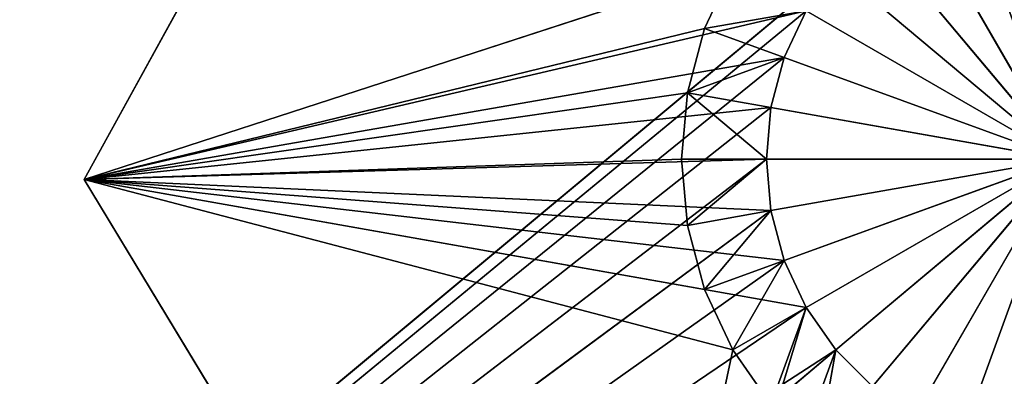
# Model space of a CAD drawing. Extents: x 226 to 378, y -30 to 313.
# Tile 16 of 256: x 275.61 to 282.98, y 19.03 to 21.7. Entities that reach past the tile are written whole.
import ezdxf

# ---------------------------------------------------------------- set-up
doc = ezdxf.new("R2010")
doc.units = 0
doc.header["$LTSCALE"] = 25.4
doc.layers.get('0').update_dxf_attribs({"color": 13, "linetype": 'CONTINUOUS'})
for name, color, linetype in [('_NCL1_1', 7, 'CONTINUOUS'), ('_NCL1_62', 7, 'CONTINUOUS'), ('_NCL1_64', 250, 'CONTINUOUS')]:
    doc.layers.add(name, color=color, linetype=linetype)

# ---------------------------------------------------------------- blocks, each defined once
blk = doc.blocks.new('EWON_2005CD_4005CD_COSY141')
at = {"layer": '_NCL1_1', "color": 0}
for p, q in [((96.3175, 293.5286, 297.18), (98.1486, 298.5247, 297.18)), ((96.3175, 293.5286, 297.18), (98.1486, 298.5247, 297.18)), ((96.5397, 293.2112, 297.18), (98.1486, 298.5247, 297.18)), ((96.5397, 293.2112, 297.18), (98.1486, 298.5247, 297.18)), ((98.1486, 298.5247, 309.88), (97.0896, 293.5288, 309.88)), ((98.1486, 298.5247, 309.88), (97.0896, 293.5288, 309.88)), ((101.9458, 292.2522, 309.88), (98.1486, 298.5247, 309.88)), ((98.1486, 298.5247, 309.88), (101.9458, 292.2522, 297.18)), ((98.1486, 298.5247, 309.88), (101.9458, 292.2522, 297.18)), ((98.1486, 298.5247, 297.18), (101.9458, 292.2522, 297.18)), ((101.9458, 292.2522, 309.88), (98.1486, 298.5247, 309.88)), ((98.1486, 298.5247, 297.18), (101.9458, 292.2522, 297.18)), ((96.3175, 293.5286, 309.245), (96.4518, 294.289, 309.88)), ((96.3175, 293.5286, 309.245), (96.4518, 294.289, 309.88)), ((96.804, 293.9368, 309.88), (96.3175, 293.5286, 309.245)), ((96.804, 293.9368, 309.88), (96.3175, 293.5286, 309.245)), ((96.5397, 293.2112, 309.245), (96.804, 293.9368, 309.88)), ((96.5397, 293.2112, 309.245), (96.804, 293.9368, 309.88)), ((97.0896, 293.5288, 309.88), (96.804, 293.9368, 309.88)), ((97.0896, 293.5288, 309.88), (96.804, 293.9368, 309.88)), ((96.3175, 293.5286, 297.18), (96.0436, 293.8025, 309.245)), ((96.0436, 293.8025, 309.245), (96.3175, 293.5286, 309.245)), ((96.3175, 293.5286, 297.18), (96.0436, 293.8025, 309.245)), ((96.0436, 293.8025, 309.245), (96.3175, 293.5286, 309.245)), ((96.3175, 293.5286, 309.245), (96.3175, 293.5286, 297.18)), ((96.5397, 293.2112, 297.18), (96.3175, 293.5286, 309.245)), ((96.3175, 293.5286, 309.245), (96.5397, 293.2112, 309.245)), ((96.5397, 293.2112, 297.18), (96.3175, 293.5286, 309.245)), ((96.3175, 293.5286, 309.245), (96.3175, 293.5286, 297.18)), ((96.3175, 293.5286, 309.245), (96.5397, 293.2112, 309.245)), ((97.0896, 293.5288, 309.88), (96.5397, 293.2112, 309.245)), ((97.0896, 293.5288, 309.88), (96.5397, 293.2112, 309.245)), ((96.7035, 292.8601, 309.245), (97.0896, 293.5288, 309.88)), ((96.7035, 292.8601, 309.245), (97.0896, 293.5288, 309.88)), ((97.0896, 293.5288, 309.88), (101.9458, 292.2522, 309.88)), ((97.3002, 293.0773, 309.88), (97.0896, 293.5288, 309.88)), ((97.0896, 293.5288, 309.88), (101.9458, 292.2522, 309.88)), ((97.3002, 293.0773, 309.88), (97.0896, 293.5288, 309.88)), ((96.5397, 293.2112, 297.18), (101.9458, 292.2522, 297.18)), ((96.5397, 293.2112, 297.18), (101.9458, 292.2522, 297.18)), ((96.5397, 293.2112, 309.245), (96.5397, 293.2112, 297.18)), ((96.7035, 292.8601, 297.18), (96.5397, 293.2112, 309.245)), ((96.5397, 293.2112, 309.245), (96.7035, 292.8601, 309.245)), ((96.7035, 292.8601, 297.18), (96.5397, 293.2112, 309.245)), ((96.5397, 293.2112, 309.245), (96.5397, 293.2112, 297.18)), ((96.5397, 293.2112, 309.245), (96.7035, 292.8601, 309.245)), ((97.3002, 293.0773, 309.88), (96.7035, 292.8601, 309.245)), ((97.3002, 293.0773, 309.88), (96.7035, 292.8601, 309.245)), ((96.8037, 292.4859, 309.245), (97.3002, 293.0773, 309.88)), ((96.8037, 292.4859, 309.245), (97.3002, 293.0773, 309.88)), ((101.9458, 292.2522, 309.88), (97.3002, 293.0773, 309.88)), ((101.9458, 292.2522, 309.88), (97.3002, 293.0773, 309.88)), ((97.4291, 292.5962, 309.88), (97.3002, 293.0773, 309.88)), ((97.4291, 292.5962, 309.88), (97.3002, 293.0773, 309.88)), ((101.9458, 292.2522, 297.18), (96.7035, 292.8601, 297.18)), ((101.9458, 292.2522, 297.18), (96.7035, 292.8601, 297.18)), ((96.7035, 292.8601, 309.245), (96.7035, 292.8601, 297.18)), ((96.8037, 292.4859, 297.18), (96.7035, 292.8601, 309.245)), ((96.7035, 292.8601, 309.245), (96.8037, 292.4859, 309.245)), ((96.8037, 292.4859, 297.18), (96.7035, 292.8601, 309.245)), ((96.7035, 292.8601, 309.245), (96.7035, 292.8601, 297.18)), ((96.7035, 292.8601, 309.245), (96.8037, 292.4859, 309.245)), ((97.4291, 292.5962, 309.88), (96.8037, 292.4859, 309.245)), ((97.4291, 292.5962, 309.88), (96.8037, 292.4859, 309.245)), ((96.8375, 292.1, 309.245), (97.4291, 292.5962, 309.88)), ((96.8375, 292.1, 309.245), (97.4291, 292.5962, 309.88)), ((101.9458, 292.2522, 309.88), (97.4291, 292.5962, 309.88)), ((101.9458, 292.2522, 309.88), (97.4291, 292.5962, 309.88)), ((97.4725, 292.1, 309.88), (97.4291, 292.5962, 309.88)), ((97.4725, 292.1, 309.88), (97.4291, 292.5962, 309.88)), ((101.9458, 292.2522, 297.18), (96.8037, 292.4859, 297.18)), ((101.9458, 292.2522, 297.18), (96.8037, 292.4859, 297.18)), ((96.8037, 292.4859, 309.245), (96.8037, 292.4859, 297.18)), ((96.8375, 292.1, 297.18), (96.8037, 292.4859, 309.245)), ((96.8037, 292.4859, 309.245), (96.8375, 292.1, 309.245)), ((96.8375, 292.1, 297.18), (96.8037, 292.4859, 309.245)), ((96.8037, 292.4859, 309.245), (96.8037, 292.4859, 297.18)), ((96.8037, 292.4859, 309.245), (96.8375, 292.1, 309.245)), ((96.5397, 290.9887, 297.18), (101.9458, 292.2522, 297.18)), ((96.5397, 290.9887, 297.18), (101.9458, 292.2522, 297.18)), ((96.7035, 291.3399, 297.18), (101.9458, 292.2522, 297.18)), ((96.7035, 291.3399, 297.18), (101.9458, 292.2522, 297.18)), ((96.8037, 291.7141, 297.18), (101.9458, 292.2522, 297.18)), ((96.8037, 291.7141, 297.18), (101.9458, 292.2522, 297.18)), ((96.8375, 292.1, 297.18), (101.9458, 292.2522, 297.18)), ((96.8375, 292.1, 297.18), (101.9458, 292.2522, 297.18)), ((101.9458, 292.2522, 309.88), (97.0896, 290.6712, 309.88)), ((101.9458, 292.2522, 309.88), (97.0896, 290.6712, 309.88)), ((101.9458, 292.2522, 309.88), (97.3002, 291.1227, 309.88)), ((101.9458, 292.2522, 309.88), (97.3002, 291.1227, 309.88)), ((101.9458, 292.2522, 309.88), (97.4291, 291.6038, 309.88)), ((101.9458, 292.2522, 309.88), (97.4291, 291.6038, 309.88)), ((101.9458, 292.2522, 309.88), (97.4725, 292.1, 309.88)), ((101.9458, 292.2522, 309.88), (97.4725, 292.1, 309.88)), ((98.4122, 285.8275, 309.88), (101.9458, 292.2522, 309.88)), ((101.9458, 292.2522, 309.88), (98.4122, 285.8275, 297.18)), ((101.9458, 292.2522, 309.88), (98.4122, 285.8275, 297.18)), ((101.9458, 292.2522, 297.18), (98.4122, 285.8275, 297.18)), ((98.4122, 285.8275, 309.88), (101.9458, 292.2522, 309.88)), ((101.9458, 292.2522, 297.18), (98.4122, 285.8275, 297.18)), ((101.9458, 292.2522, 297.18), (101.9458, 292.2522, 309.88)), ((101.9458, 292.2522, 297.18), (101.9458, 292.2522, 309.88)), ((96.8037, 291.7141, 309.245), (96.8375, 292.1, 309.245)), ((96.8037, 291.7141, 309.245), (96.8375, 292.1, 309.245)), ((96.8037, 291.7141, 309.245), (96.8375, 292.1, 297.18)), ((96.8037, 291.7141, 309.245), (96.8375, 292.1, 297.18)), ((96.8375, 292.1, 309.245), (97.4725, 292.1, 309.88)), ((97.4291, 291.6038, 309.88), (96.8375, 292.1, 309.245)), ((97.4291, 291.6038, 309.88), (96.8375, 292.1, 309.245)), ((96.8375, 292.1, 297.18), (96.8375, 292.1, 309.245)), ((96.8375, 292.1, 297.18), (96.8375, 292.1, 309.245)), ((96.8375, 292.1, 309.245), (97.4725, 292.1, 309.88)), ((97.4725, 292.1, 309.88), (97.4291, 291.6038, 309.88)), ((97.4725, 292.1, 309.88), (97.4291, 291.6038, 309.88)), ((96.7035, 291.3399, 309.245), (96.8037, 291.7141, 309.245)), ((96.7035, 291.3399, 309.245), (96.8037, 291.7141, 309.245)), ((96.7035, 291.3399, 297.18), (96.8037, 291.7141, 309.245)), ((96.7035, 291.3399, 297.18), (96.8037, 291.7141, 309.245)), ((97.4291, 291.6038, 309.88), (96.8037, 291.7141, 309.245)), ((97.4291, 291.6038, 309.88), (96.8037, 291.7141, 309.245)), ((96.8037, 291.7141, 309.245), (96.8037, 291.7141, 297.18)), ((96.8037, 291.7141, 309.245), (96.8037, 291.7141, 297.18)), ((96.7035, 291.3399, 309.245), (97.4291, 291.6038, 309.88)), ((96.7035, 291.3399, 309.245), (97.4291, 291.6038, 309.88)), ((97.4291, 291.6038, 309.88), (97.3002, 291.1227, 309.88)), ((97.4291, 291.6038, 309.88), (97.3002, 291.1227, 309.88)), ((96.5397, 290.9887, 309.245), (96.7035, 291.3399, 309.245)), ((96.5397, 290.9887, 309.245), (96.7035, 291.3399, 309.245)), ((96.5397, 290.9887, 297.18), (96.7035, 291.3399, 309.245)), ((96.5397, 290.9887, 297.18), (96.7035, 291.3399, 309.245)), ((97.3002, 291.1227, 309.88), (96.7035, 291.3399, 309.245)), ((97.3002, 291.1227, 309.88), (96.7035, 291.3399, 309.245)), ((96.7035, 291.3399, 309.245), (96.7035, 291.3399, 297.18)), ((96.7035, 291.3399, 309.245), (96.7035, 291.3399, 297.18)), ((96.5397, 290.9887, 309.245), (97.3002, 291.1227, 309.88)), ((96.5397, 290.9887, 309.245), (97.3002, 291.1227, 309.88)), ((97.3002, 291.1227, 309.88), (97.0896, 290.6712, 309.88)), ((97.3002, 291.1227, 309.88), (97.0896, 290.6712, 309.88))]:
    blk.add_line(p, q, dxfattribs=at)
at = {"layer": '_NCL1_62', "color": 0}
for p, q in [((95.3751, 294.1885, 297.18), (94.615, 292.1, 295.8446)), ((95.3751, 294.1885, 297.18), (94.615, 292.1, 295.8446)), ((95.7262, 294.0247, 297.18), (94.615, 292.1, 295.8446)), ((95.7262, 294.0247, 297.18), (94.615, 292.1, 295.8446)), ((94.615, 292.1, 295.8446), (96.0436, 293.8025, 297.18)), ((94.615, 292.1, 295.8446), (96.0436, 293.8025, 297.18)), ((96.3175, 293.5286, 297.18), (94.615, 292.1, 295.8446)), ((96.3175, 293.5286, 297.18), (94.615, 292.1, 295.8446)), ((96.5397, 293.2112, 297.18), (94.615, 292.1, 295.8446)), ((96.5397, 293.2112, 297.18), (94.615, 292.1, 295.8446)), ((96.7035, 292.8601, 297.18), (94.615, 292.1, 295.8446)), ((96.7035, 292.8601, 297.18), (94.615, 292.1, 295.8446)), ((96.8037, 292.4859, 297.18), (94.615, 292.1, 295.8446)), ((96.8037, 292.4859, 297.18), (94.615, 292.1, 295.8446)), ((94.615, 292.1, 295.8446), (96.8375, 292.1, 297.18)), ((96.8037, 291.7141, 297.18), (94.615, 292.1, 295.8446)), ((96.8037, 291.7141, 297.18), (94.615, 292.1, 295.8446)), ((96.7035, 291.3399, 297.18), (94.615, 292.1, 295.8446)), ((96.7035, 291.3399, 297.18), (94.615, 292.1, 295.8446)), ((96.5397, 290.9887, 297.18), (94.615, 292.1, 295.8446)), ((96.5397, 290.9887, 297.18), (94.615, 292.1, 295.8446)), ((96.3175, 290.6714, 297.18), (94.615, 292.1, 295.8446)), ((96.3175, 290.6714, 297.18), (94.615, 292.1, 295.8446)), ((96.0436, 290.3975, 297.18), (94.615, 292.1, 295.8446)), ((96.0436, 290.3975, 297.18), (94.615, 292.1, 295.8446)), ((95.7262, 290.1753, 297.18), (94.615, 292.1, 295.8446)), ((95.7262, 290.1753, 297.18), (94.615, 292.1, 295.8446)), ((94.615, 292.1, 295.8446), (96.8375, 292.1, 297.18))]:
    blk.add_line(p, q, dxfattribs=at)
at = {"layer": '_NCL1_64', "color": 0}
for p, q in [((96.3175, 290.6714, 297.18), (111.76, 303.53, 297.18)), ((96.3175, 290.6714, 297.18), (111.76, 303.53, 297.18)), ((96.3175, 293.5286, 297.18), (111.76, 303.53, 297.18)), ((96.3175, 293.5286, 297.18), (111.76, 303.53, 297.18)), ((96.5397, 290.9887, 297.18), (111.76, 303.53, 297.18)), ((96.5397, 290.9887, 297.18), (111.76, 303.53, 297.18)), ((96.5397, 293.2112, 297.18), (111.76, 303.53, 297.18)), ((96.5397, 293.2112, 297.18), (111.76, 303.53, 297.18)), ((96.7035, 291.3399, 297.18), (111.76, 303.53, 297.18)), ((96.7035, 291.3399, 297.18), (111.76, 303.53, 297.18)), ((96.7035, 292.8601, 297.18), (111.76, 303.53, 297.18)), ((96.7035, 292.8601, 297.18), (111.76, 303.53, 297.18)), ((96.8037, 291.7141, 297.18), (111.76, 303.53, 297.18)), ((96.8037, 291.7141, 297.18), (111.76, 303.53, 297.18)), ((111.76, 303.53, 297.18), (96.8037, 292.4859, 297.18)), ((111.76, 303.53, 297.18), (96.8037, 292.4859, 297.18)), ((96.8375, 292.1, 297.18), (111.76, 303.53, 297.18)), ((96.8375, 292.1, 297.18), (111.76, 303.53, 297.18)), ((96.0436, 293.8025, 297.18), (96.3175, 293.5286, 297.18)), ((96.0436, 293.8025, 297.18), (96.3175, 293.5286, 297.18)), ((96.0436, 293.8025, 297.18), (96.3175, 293.5286, 297.18)), ((96.0436, 293.8025, 297.18), (96.3175, 293.5286, 297.18)), ((96.3175, 293.5286, 297.18), (96.5397, 293.2112, 297.18)), ((96.3175, 293.5286, 297.18), (96.5397, 293.2112, 297.18)), ((96.3175, 293.5286, 297.18), (96.5397, 293.2112, 297.18)), ((96.3175, 293.5286, 297.18), (96.5397, 293.2112, 297.18)), ((96.5397, 293.2112, 297.18), (96.7035, 292.8601, 297.18)), ((96.5397, 293.2112, 297.18), (96.7035, 292.8601, 297.18)), ((96.5397, 293.2112, 297.18), (96.7035, 292.8601, 297.18)), ((96.5397, 293.2112, 297.18), (96.7035, 292.8601, 297.18)), ((96.7035, 292.8601, 297.18), (96.8037, 292.4859, 297.18)), ((96.7035, 292.8601, 297.18), (96.8037, 292.4859, 297.18)), ((96.7035, 292.8601, 297.18), (96.8037, 292.4859, 297.18)), ((96.7035, 292.8601, 297.18), (96.8037, 292.4859, 297.18)), ((96.8037, 292.4859, 297.18), (96.8375, 292.1, 297.18)), ((96.8037, 292.4859, 297.18), (96.8375, 292.1, 297.18)), ((96.8037, 292.4859, 297.18), (96.8375, 292.1, 297.18)), ((96.8037, 292.4859, 297.18), (96.8375, 292.1, 297.18)), ((96.8037, 291.7141, 297.18), (96.8375, 292.1, 297.18)), ((96.8037, 291.7141, 297.18), (96.8375, 292.1, 297.18)), ((96.8037, 291.7141, 297.18), (96.8375, 292.1, 297.18)), ((96.8037, 291.7141, 297.18), (96.8375, 292.1, 297.18)), ((96.7035, 291.3399, 297.18), (96.8037, 291.7141, 297.18)), ((96.7035, 291.3399, 297.18), (96.8037, 291.7141, 297.18)), ((96.7035, 291.3399, 297.18), (96.8037, 291.7141, 297.18)), ((96.7035, 291.3399, 297.18), (96.8037, 291.7141, 297.18)), ((96.5397, 290.9887, 297.18), (96.7035, 291.3399, 297.18)), ((96.5397, 290.9887, 297.18), (96.7035, 291.3399, 297.18)), ((96.5397, 290.9887, 297.18), (96.7035, 291.3399, 297.18)), ((96.5397, 290.9887, 297.18), (96.7035, 291.3399, 297.18))]:
    blk.add_line(p, q, dxfattribs=at)
at = {"layer": '_NCL1_1', "color": 7}
mesh = blk.add_polyface(dxfattribs=at)
corners = [(98.1486, 298.5247, 297.18), (96.0436, 293.8025, 297.18), (96.3175, 293.5286, 297.18)]
mesh.append_faces([[corners[k] for k in face] for face in [(0, 1, 2)]], dxfattribs={"color": 7})
mesh = blk.add_polyface(dxfattribs=at)
corners = [(98.1486, 298.5247, 297.18), (96.3175, 293.5286, 297.18), (96.5397, 293.2112, 297.18)]
mesh.append_faces([[corners[k] for k in face] for face in [(0, 1, 2)]], dxfattribs={"color": 7})
mesh = blk.add_polyface(dxfattribs=at)
corners = [(101.9458, 292.2522, 297.18), (98.1486, 298.5247, 297.18), (96.5397, 293.2112, 297.18)]
mesh.append_faces([[corners[k] for k in face] for face in [(0, 1, 2)]], dxfattribs={"color": 7})
mesh = blk.add_polyface(dxfattribs=at)
corners = [(98.1486, 298.5247, 309.88), (97.0896, 293.5288, 309.88), (96.804, 293.9368, 309.88)]
mesh.append_faces([[corners[k] for k in face] for face in [(0, 1, 2)]], dxfattribs={"color": 7})
mesh = blk.add_polyface(dxfattribs=at)
corners = [(101.9458, 292.2522, 309.88), (97.0896, 293.5288, 309.88), (98.1486, 298.5247, 309.88)]
mesh.append_faces([[corners[k] for k in face] for face in [(0, 1, 2)]], dxfattribs={"color": 7})
mesh = blk.add_polyface(dxfattribs=at)
corners = [(98.1486, 298.5247, 309.88), (101.9458, 292.2522, 297.18), (101.9458, 292.2522, 309.88)]
mesh.append_faces([[corners[k] for k in face] for face in [(0, 1, 2)]], dxfattribs={"color": 7})
mesh = blk.add_polyface(dxfattribs=at)
corners = [(98.1486, 298.5247, 297.18), (101.9458, 292.2522, 297.18), (98.1486, 298.5247, 309.88)]
mesh.append_faces([[corners[k] for k in face] for face in [(0, 1, 2)]], dxfattribs={"color": 7})
mesh = blk.add_polyface(dxfattribs=at)
corners = [(96.4518, 294.289, 309.88), (96.3175, 293.5286, 309.245), (96.0436, 293.8025, 309.245)]
mesh.append_faces([[corners[k] for k in face] for face in [(0, 1, 2)]], dxfattribs={"color": 7})
mesh = blk.add_polyface(dxfattribs=at)
corners = [(96.804, 293.9368, 309.88), (96.3175, 293.5286, 309.245), (96.4518, 294.289, 309.88)]
mesh.append_faces([[corners[k] for k in face] for face in [(0, 1, 2)]], dxfattribs={"color": 7})
mesh = blk.add_polyface(dxfattribs=at)
corners = [(96.804, 293.9368, 309.88), (96.5397, 293.2112, 309.245), (96.3175, 293.5286, 309.245)]
mesh.append_faces([[corners[k] for k in face] for face in [(0, 1, 2)]], dxfattribs={"color": 7})
mesh = blk.add_polyface(dxfattribs=at)
corners = [(97.0896, 293.5288, 309.88), (96.5397, 293.2112, 309.245), (96.804, 293.9368, 309.88)]
mesh.append_faces([[corners[k] for k in face] for face in [(0, 1, 2)]], dxfattribs={"color": 7})
mesh = blk.add_polyface(dxfattribs=at)
corners = [(96.0436, 293.8025, 309.245), (96.3175, 293.5286, 309.245), (96.3175, 293.5286, 297.18)]
mesh.append_faces([[corners[k] for k in face] for face in [(0, 1, 2)]], dxfattribs={"color": 7})
mesh = blk.add_polyface(dxfattribs=at)
corners = [(96.0436, 293.8025, 309.245), (96.3175, 293.5286, 297.18), (96.0436, 293.8025, 297.18)]
mesh.append_faces([[corners[k] for k in face] for face in [(0, 1, 2)]], dxfattribs={"color": 7})
mesh = blk.add_polyface(dxfattribs=at)
corners = [(96.3175, 293.5286, 309.245), (96.5397, 293.2112, 309.245), (96.5397, 293.2112, 297.18)]
mesh.append_faces([[corners[k] for k in face] for face in [(0, 1, 2)]], dxfattribs={"color": 7})
mesh = blk.add_polyface(dxfattribs=at)
corners = [(96.3175, 293.5286, 309.245), (96.5397, 293.2112, 297.18), (96.3175, 293.5286, 297.18)]
mesh.append_faces([[corners[k] for k in face] for face in [(0, 1, 2)]], dxfattribs={"color": 7})
mesh = blk.add_polyface(dxfattribs=at)
corners = [(97.0896, 293.5288, 309.88), (96.7035, 292.8601, 309.245), (96.5397, 293.2112, 309.245)]
mesh.append_faces([[corners[k] for k in face] for face in [(0, 1, 2)]], dxfattribs={"color": 7})
mesh = blk.add_polyface(dxfattribs=at)
corners = [(97.3002, 293.0773, 309.88), (96.7035, 292.8601, 309.245), (97.0896, 293.5288, 309.88)]
mesh.append_faces([[corners[k] for k in face] for face in [(0, 1, 2)]], dxfattribs={"color": 7})
mesh = blk.add_polyface(dxfattribs=at)
corners = [(101.9458, 292.2522, 309.88), (97.3002, 293.0773, 309.88), (97.0896, 293.5288, 309.88)]
mesh.append_faces([[corners[k] for k in face] for face in [(0, 1, 2)]], dxfattribs={"color": 7})
mesh = blk.add_polyface(dxfattribs=at)
corners = [(101.9458, 292.2522, 297.18), (96.5397, 293.2112, 297.18), (96.7035, 292.8601, 297.18)]
mesh.append_faces([[corners[k] for k in face] for face in [(0, 1, 2)]], dxfattribs={"color": 7})
mesh = blk.add_polyface(dxfattribs=at)
corners = [(96.5397, 293.2112, 309.245), (96.7035, 292.8601, 309.245), (96.7035, 292.8601, 297.18)]
mesh.append_faces([[corners[k] for k in face] for face in [(0, 1, 2)]], dxfattribs={"color": 7})
mesh = blk.add_polyface(dxfattribs=at)
corners = [(96.5397, 293.2112, 309.245), (96.7035, 292.8601, 297.18), (96.5397, 293.2112, 297.18)]
mesh.append_faces([[corners[k] for k in face] for face in [(0, 1, 2)]], dxfattribs={"color": 7})
mesh = blk.add_polyface(dxfattribs=at)
corners = [(97.3002, 293.0773, 309.88), (96.8037, 292.4859, 309.245), (96.7035, 292.8601, 309.245)]
mesh.append_faces([[corners[k] for k in face] for face in [(0, 1, 2)]], dxfattribs={"color": 7})
mesh = blk.add_polyface(dxfattribs=at)
corners = [(97.4291, 292.5962, 309.88), (96.8037, 292.4859, 309.245), (97.3002, 293.0773, 309.88)]
mesh.append_faces([[corners[k] for k in face] for face in [(0, 1, 2)]], dxfattribs={"color": 7})
mesh = blk.add_polyface(dxfattribs=at)
corners = [(101.9458, 292.2522, 309.88), (97.4291, 292.5962, 309.88), (97.3002, 293.0773, 309.88)]
mesh.append_faces([[corners[k] for k in face] for face in [(0, 1, 2)]], dxfattribs={"color": 7})
mesh = blk.add_polyface(dxfattribs=at)
corners = [(101.9458, 292.2522, 297.18), (96.7035, 292.8601, 297.18), (96.8037, 292.4859, 297.18)]
mesh.append_faces([[corners[k] for k in face] for face in [(0, 1, 2)]], dxfattribs={"color": 7})
mesh = blk.add_polyface(dxfattribs=at)
corners = [(96.7035, 292.8601, 309.245), (96.8037, 292.4859, 309.245), (96.8037, 292.4859, 297.18)]
mesh.append_faces([[corners[k] for k in face] for face in [(0, 1, 2)]], dxfattribs={"color": 7})
mesh = blk.add_polyface(dxfattribs=at)
corners = [(96.7035, 292.8601, 309.245), (96.8037, 292.4859, 297.18), (96.7035, 292.8601, 297.18)]
mesh.append_faces([[corners[k] for k in face] for face in [(0, 1, 2)]], dxfattribs={"color": 7})
mesh = blk.add_polyface(dxfattribs=at)
corners = [(97.4291, 292.5962, 309.88), (96.8375, 292.1, 309.245), (96.8037, 292.4859, 309.245)]
mesh.append_faces([[corners[k] for k in face] for face in [(0, 1, 2)]], dxfattribs={"color": 7})
mesh = blk.add_polyface(dxfattribs=at)
corners = [(97.4291, 292.5962, 309.88), (97.4725, 292.1, 309.88), (96.8375, 292.1, 309.245)]
mesh.append_faces([[corners[k] for k in face] for face in [(0, 1, 2)]], dxfattribs={"color": 7})
mesh = blk.add_polyface(dxfattribs=at)
corners = [(101.9458, 292.2522, 309.88), (97.4725, 292.1, 309.88), (97.4291, 292.5962, 309.88)]
mesh.append_faces([[corners[k] for k in face] for face in [(0, 1, 2)]], dxfattribs={"color": 7})
mesh = blk.add_polyface(dxfattribs=at)
corners = [(101.9458, 292.2522, 297.18), (96.8037, 292.4859, 297.18), (96.8375, 292.1, 297.18)]
mesh.append_faces([[corners[k] for k in face] for face in [(0, 1, 2)]], dxfattribs={"color": 7})
mesh = blk.add_polyface(dxfattribs=at)
corners = [(96.8037, 292.4859, 309.245), (96.8375, 292.1, 309.245), (96.8375, 292.1, 297.18)]
mesh.append_faces([[corners[k] for k in face] for face in [(0, 1, 2)]], dxfattribs={"color": 7})
mesh = blk.add_polyface(dxfattribs=at)
corners = [(96.8037, 292.4859, 309.245), (96.8375, 292.1, 297.18), (96.8037, 292.4859, 297.18)]
mesh.append_faces([[corners[k] for k in face] for face in [(0, 1, 2)]], dxfattribs={"color": 7})
mesh = blk.add_polyface(dxfattribs=at)
corners = [(101.9458, 292.2522, 297.18), (96.7035, 291.3399, 297.18), (96.5397, 290.9887, 297.18)]
mesh.append_faces([[corners[k] for k in face] for face in [(0, 1, 2)]], dxfattribs={"color": 7})
mesh = blk.add_polyface(dxfattribs=at)
corners = [(101.9458, 292.2522, 297.18), (96.5397, 290.9887, 297.18), (98.4122, 285.8275, 297.18)]
mesh.append_faces([[corners[k] for k in face] for face in [(0, 1, 2)]], dxfattribs={"color": 7})
mesh = blk.add_polyface(dxfattribs=at)
corners = [(101.9458, 292.2522, 297.18), (96.8037, 291.7141, 297.18), (96.7035, 291.3399, 297.18)]
mesh.append_faces([[corners[k] for k in face] for face in [(0, 1, 2)]], dxfattribs={"color": 7})
mesh = blk.add_polyface(dxfattribs=at)
corners = [(101.9458, 292.2522, 297.18), (96.8375, 292.1, 297.18), (96.8037, 291.7141, 297.18)]
mesh.append_faces([[corners[k] for k in face] for face in [(0, 1, 2)]], dxfattribs={"color": 7})
mesh = blk.add_polyface(dxfattribs=at)
corners = [(101.9458, 292.2522, 309.88), (97.0896, 290.6712, 309.88), (97.3002, 291.1227, 309.88)]
mesh.append_faces([[corners[k] for k in face] for face in [(0, 1, 2)]], dxfattribs={"color": 7})
mesh = blk.add_polyface(dxfattribs=at)
corners = [(101.9458, 292.2522, 309.88), (98.4122, 285.8275, 309.88), (97.0896, 290.6712, 309.88)]
mesh.append_faces([[corners[k] for k in face] for face in [(0, 1, 2)]], dxfattribs={"color": 7})
mesh = blk.add_polyface(dxfattribs=at)
corners = [(101.9458, 292.2522, 309.88), (97.3002, 291.1227, 309.88), (97.4291, 291.6038, 309.88)]
mesh.append_faces([[corners[k] for k in face] for face in [(0, 1, 2)]], dxfattribs={"color": 7})
mesh = blk.add_polyface(dxfattribs=at)
corners = [(101.9458, 292.2522, 309.88), (97.4291, 291.6038, 309.88), (97.4725, 292.1, 309.88)]
mesh.append_faces([[corners[k] for k in face] for face in [(0, 1, 2)]], dxfattribs={"color": 7})
mesh = blk.add_polyface(dxfattribs=at)
corners = [(101.9458, 292.2522, 309.88), (98.4122, 285.8275, 297.18), (98.4122, 285.8275, 309.88)]
mesh.append_faces([[corners[k] for k in face] for face in [(0, 1, 2)]], dxfattribs={"color": 7})
mesh = blk.add_polyface(dxfattribs=at)
corners = [(101.9458, 292.2522, 297.18), (98.4122, 285.8275, 297.18), (101.9458, 292.2522, 309.88)]
mesh.append_faces([[corners[k] for k in face] for face in [(0, 1, 2)]], dxfattribs={"color": 7})
mesh = blk.add_polyface(dxfattribs=at)
corners = [(96.8375, 292.1, 309.245), (97.4291, 291.6038, 309.88), (96.8037, 291.7141, 309.245)]
mesh.append_faces([[corners[k] for k in face] for face in [(0, 1, 2)]], dxfattribs={"color": 7})
mesh = blk.add_polyface(dxfattribs=at)
corners = [(96.8375, 292.1, 309.245), (96.8037, 291.7141, 309.245), (96.8375, 292.1, 297.18)]
mesh.append_faces([[corners[k] for k in face] for face in [(0, 1, 2)]], dxfattribs={"color": 7})
mesh = blk.add_polyface(dxfattribs=at)
corners = [(96.8375, 292.1, 297.18), (96.8037, 291.7141, 309.245), (96.8037, 291.7141, 297.18)]
mesh.append_faces([[corners[k] for k in face] for face in [(0, 1, 2)]], dxfattribs={"color": 7})
mesh = blk.add_polyface(dxfattribs=at)
corners = [(97.4725, 292.1, 309.88), (97.4291, 291.6038, 309.88), (96.8375, 292.1, 309.245)]
mesh.append_faces([[corners[k] for k in face] for face in [(0, 1, 2)]], dxfattribs={"color": 7})
mesh = blk.add_polyface(dxfattribs=at)
corners = [(97.4291, 291.6038, 309.88), (96.7035, 291.3399, 309.245), (96.8037, 291.7141, 309.245)]
mesh.append_faces([[corners[k] for k in face] for face in [(0, 1, 2)]], dxfattribs={"color": 7})
mesh = blk.add_polyface(dxfattribs=at)
corners = [(96.8037, 291.7141, 309.245), (96.7035, 291.3399, 309.245), (96.7035, 291.3399, 297.18)]
mesh.append_faces([[corners[k] for k in face] for face in [(0, 1, 2)]], dxfattribs={"color": 7})
mesh = blk.add_polyface(dxfattribs=at)
corners = [(96.8037, 291.7141, 309.245), (96.7035, 291.3399, 297.18), (96.8037, 291.7141, 297.18)]
mesh.append_faces([[corners[k] for k in face] for face in [(0, 1, 2)]], dxfattribs={"color": 7})
mesh = blk.add_polyface(dxfattribs=at)
corners = [(97.4291, 291.6038, 309.88), (97.3002, 291.1227, 309.88), (96.7035, 291.3399, 309.245)]
mesh.append_faces([[corners[k] for k in face] for face in [(0, 1, 2)]], dxfattribs={"color": 7})
mesh = blk.add_polyface(dxfattribs=at)
corners = [(97.3002, 291.1227, 309.88), (96.5397, 290.9887, 309.245), (96.7035, 291.3399, 309.245)]
mesh.append_faces([[corners[k] for k in face] for face in [(0, 1, 2)]], dxfattribs={"color": 7})
mesh = blk.add_polyface(dxfattribs=at)
corners = [(96.7035, 291.3399, 309.245), (96.5397, 290.9887, 309.245), (96.5397, 290.9887, 297.18)]
mesh.append_faces([[corners[k] for k in face] for face in [(0, 1, 2)]], dxfattribs={"color": 7})
mesh = blk.add_polyface(dxfattribs=at)
corners = [(96.7035, 291.3399, 309.245), (96.5397, 290.9887, 297.18), (96.7035, 291.3399, 297.18)]
mesh.append_faces([[corners[k] for k in face] for face in [(0, 1, 2)]], dxfattribs={"color": 7})
mesh = blk.add_polyface(dxfattribs=at)
corners = [(97.3002, 291.1227, 309.88), (97.0896, 290.6712, 309.88), (96.5397, 290.9887, 309.245)]
mesh.append_faces([[corners[k] for k in face] for face in [(0, 1, 2)]], dxfattribs={"color": 7})
at = {"layer": '_NCL1_62', "color": 7}
mesh = blk.add_polyface(dxfattribs=at)
corners = [(119.38, 342.9, 27.94), (45.72, 248.92, 27.94), (119.38, 151.13, 27.94)]
mesh.append_faces([[corners[k] for k in face] for face in [(0, 1, 2)]], dxfattribs={"color": 7})
mesh = blk.add_polyface(dxfattribs=at)
corners = [(119.38, 342.9, 27.94), (45.72, 254, 27.94), (45.72, 248.92, 27.94)]
mesh.append_faces([[corners[k] for k in face] for face in [(0, 1, 2)]], dxfattribs={"color": 7})
mesh = blk.add_polyface(dxfattribs=at)
corners = [(119.38, 342.9, 27.94), (45.72, 261.62, 27.94), (45.72, 254, 27.94)]
mesh.append_faces([[corners[k] for k in face] for face in [(0, 1, 2)]], dxfattribs={"color": 7})
mesh = blk.add_polyface(dxfattribs=at)
corners = [(119.38, 342.9, 27.94), (45.72, 266.7, 27.94), (45.72, 261.62, 27.94)]
mesh.append_faces([[corners[k] for k in face] for face in [(0, 1, 2)]], dxfattribs={"color": 7})
mesh = blk.add_polyface(dxfattribs=at)
corners = [(119.38, 342.9, 27.94), (45.72, 274.32, 27.94), (45.72, 266.7, 27.94)]
mesh.append_faces([[corners[k] for k in face] for face in [(0, 1, 2)]], dxfattribs={"color": 7})
mesh = blk.add_polyface(dxfattribs=at)
corners = [(119.38, 342.9, 27.94), (45.72, 279.4, 27.94), (45.72, 274.32, 27.94)]
mesh.append_faces([[corners[k] for k in face] for face in [(0, 1, 2)]], dxfattribs={"color": 7})
mesh = blk.add_polyface(dxfattribs=at)
corners = [(119.38, 342.9, 27.94), (45.72, 287.02, 27.94), (45.72, 279.4, 27.94)]
mesh.append_faces([[corners[k] for k in face] for face in [(0, 1, 2)]], dxfattribs={"color": 7})
mesh = blk.add_polyface(dxfattribs=at)
corners = [(119.38, 342.9, 27.94), (45.72, 292.1, 27.94), (45.72, 287.02, 27.94)]
mesh.append_faces([[corners[k] for k in face] for face in [(0, 1, 2)]], dxfattribs={"color": 7})
mesh = blk.add_polyface(dxfattribs=at)
corners = [(119.38, 342.9, 27.94), (45.72, 299.72, 27.94), (45.72, 292.1, 27.94)]
mesh.append_faces([[corners[k] for k in face] for face in [(0, 1, 2)]], dxfattribs={"color": 7})
mesh = blk.add_polyface(dxfattribs=at)
corners = [(95.3751, 294.1885, 297.18), (94.615, 292.1, 295.8446), (95.0009, 294.2887, 297.18)]
mesh.append_faces([[corners[k] for k in face] for face in [(0, 1, 2)]], dxfattribs={"color": 7})
mesh = blk.add_polyface(dxfattribs=at)
corners = [(95.7262, 294.0247, 297.18), (94.615, 292.1, 295.8446), (95.3751, 294.1885, 297.18)]
mesh.append_faces([[corners[k] for k in face] for face in [(0, 1, 2)]], dxfattribs={"color": 7})
mesh = blk.add_polyface(dxfattribs=at)
corners = [(96.0436, 293.8025, 297.18), (94.615, 292.1, 295.8446), (95.7262, 294.0247, 297.18)]
mesh.append_faces([[corners[k] for k in face] for face in [(0, 1, 2)]], dxfattribs={"color": 7})
mesh = blk.add_polyface(dxfattribs=at)
corners = [(96.3175, 293.5286, 297.18), (94.615, 292.1, 295.8446), (96.0436, 293.8025, 297.18)]
mesh.append_faces([[corners[k] for k in face] for face in [(0, 1, 2)]], dxfattribs={"color": 7})
mesh = blk.add_polyface(dxfattribs=at)
corners = [(96.5397, 293.2112, 297.18), (94.615, 292.1, 295.8446), (96.3175, 293.5286, 297.18)]
mesh.append_faces([[corners[k] for k in face] for face in [(0, 1, 2)]], dxfattribs={"color": 7})
mesh = blk.add_polyface(dxfattribs=at)
corners = [(96.7035, 292.8601, 297.18), (94.615, 292.1, 295.8446), (96.5397, 293.2112, 297.18)]
mesh.append_faces([[corners[k] for k in face] for face in [(0, 1, 2)]], dxfattribs={"color": 7})
mesh = blk.add_polyface(dxfattribs=at)
corners = [(96.8037, 292.4859, 297.18), (94.615, 292.1, 295.8446), (96.7035, 292.8601, 297.18)]
mesh.append_faces([[corners[k] for k in face] for face in [(0, 1, 2)]], dxfattribs={"color": 7})
mesh = blk.add_polyface(dxfattribs=at)
corners = [(96.8375, 292.1, 297.18), (94.615, 292.1, 295.8446), (96.8037, 292.4859, 297.18)]
mesh.append_faces([[corners[k] for k in face] for face in [(0, 1, 2)]], dxfattribs={"color": 7})
mesh = blk.add_polyface(dxfattribs=at)
corners = [(96.8375, 292.1, 297.18), (96.8037, 291.7141, 297.18), (94.615, 292.1, 295.8446)]
mesh.append_faces([[corners[k] for k in face] for face in [(0, 1, 2)]], dxfattribs={"color": 7})
mesh = blk.add_polyface(dxfattribs=at)
corners = [(96.8037, 291.7141, 297.18), (96.7035, 291.3399, 297.18), (94.615, 292.1, 295.8446)]
mesh.append_faces([[corners[k] for k in face] for face in [(0, 1, 2)]], dxfattribs={"color": 7})
mesh = blk.add_polyface(dxfattribs=at)
corners = [(96.7035, 291.3399, 297.18), (96.5397, 290.9887, 297.18), (94.615, 292.1, 295.8446)]
mesh.append_faces([[corners[k] for k in face] for face in [(0, 1, 2)]], dxfattribs={"color": 7})
mesh = blk.add_polyface(dxfattribs=at)
corners = [(96.5397, 290.9887, 297.18), (96.3175, 290.6714, 297.18), (94.615, 292.1, 295.8446)]
mesh.append_faces([[corners[k] for k in face] for face in [(0, 1, 2)]], dxfattribs={"color": 7})
mesh = blk.add_polyface(dxfattribs=at)
corners = [(96.3175, 290.6714, 297.18), (96.0436, 290.3975, 297.18), (94.615, 292.1, 295.8446)]
mesh.append_faces([[corners[k] for k in face] for face in [(0, 1, 2)]], dxfattribs={"color": 7})
mesh = blk.add_polyface(dxfattribs=at)
corners = [(96.0436, 290.3975, 297.18), (95.7262, 290.1753, 297.18), (94.615, 292.1, 295.8446)]
mesh.append_faces([[corners[k] for k in face] for face in [(0, 1, 2)]], dxfattribs={"color": 7})
mesh = blk.add_polyface(dxfattribs=at)
corners = [(95.7262, 290.1753, 297.18), (95.3751, 290.0115, 297.18), (94.615, 292.1, 295.8446)]
mesh.append_faces([[corners[k] for k in face] for face in [(0, 1, 2)]], dxfattribs={"color": 7})
mesh = blk.add_polyface(dxfattribs=at)
corners = [(95.3751, 290.0115, 297.18), (95.0009, 289.9113, 297.18), (94.615, 292.1, 295.8446)]
mesh.append_faces([[corners[k] for k in face] for face in [(0, 1, 2)]], dxfattribs={"color": 7})
at = {"layer": '_NCL1_64', "color": 250}
mesh = blk.add_polyface(dxfattribs=at)
corners = [(111.76, 303.53, 297.18), (96.3175, 293.5286, 297.18), (96.0436, 293.8025, 297.18)]
mesh.append_faces([[corners[k] for k in face] for face in [(0, 1, 2)]], dxfattribs={"color": 250})
mesh = blk.add_polyface(dxfattribs=at)
corners = [(111.76, 303.53, 297.18), (96.5397, 229.7113, 297.18), (96.3175, 230.0286, 297.18)]
mesh.append_faces([[corners[k] for k in face] for face in [(0, 1, 2)]], dxfattribs={"color": 250})
mesh = blk.add_polyface(dxfattribs=at)
corners = [(111.76, 303.53, 297.18), (96.3175, 230.0286, 297.18), (96.3175, 290.6714, 297.18)]
mesh.append_faces([[corners[k] for k in face] for face in [(0, 1, 2)]], dxfattribs={"color": 250})
mesh = blk.add_polyface(dxfattribs=at)
corners = [(111.76, 303.53, 297.18), (96.3175, 290.6714, 297.18), (96.5397, 290.9887, 297.18)]
mesh.append_faces([[corners[k] for k in face] for face in [(0, 1, 2)]], dxfattribs={"color": 250})
mesh = blk.add_polyface(dxfattribs=at)
corners = [(111.76, 303.53, 297.18), (96.5397, 293.2112, 297.18), (96.3175, 293.5286, 297.18)]
mesh.append_faces([[corners[k] for k in face] for face in [(0, 1, 2)]], dxfattribs={"color": 250})
mesh = blk.add_polyface(dxfattribs=at)
corners = [(111.76, 303.53, 297.18), (96.7035, 229.3601, 297.18), (96.5397, 229.7113, 297.18)]
mesh.append_faces([[corners[k] for k in face] for face in [(0, 1, 2)]], dxfattribs={"color": 250})
mesh = blk.add_polyface(dxfattribs=at)
corners = [(111.76, 303.53, 297.18), (96.5397, 290.9887, 297.18), (96.7035, 291.3399, 297.18)]
mesh.append_faces([[corners[k] for k in face] for face in [(0, 1, 2)]], dxfattribs={"color": 250})
mesh = blk.add_polyface(dxfattribs=at)
corners = [(111.76, 303.53, 297.18), (96.7035, 292.8601, 297.18), (96.5397, 293.2112, 297.18)]
mesh.append_faces([[corners[k] for k in face] for face in [(0, 1, 2)]], dxfattribs={"color": 250})
mesh = blk.add_polyface(dxfattribs=at)
corners = [(111.76, 303.53, 297.18), (106.68, 213.36, 297.18), (96.7035, 229.3601, 297.18)]
mesh.append_faces([[corners[k] for k in face] for face in [(0, 1, 2)]], dxfattribs={"color": 250})
mesh = blk.add_polyface(dxfattribs=at)
corners = [(111.76, 303.53, 297.18), (96.7035, 291.3399, 297.18), (96.8037, 291.7141, 297.18)]
mesh.append_faces([[corners[k] for k in face] for face in [(0, 1, 2)]], dxfattribs={"color": 250})
mesh = blk.add_polyface(dxfattribs=at)
corners = [(111.76, 303.53, 297.18), (96.8037, 292.4859, 297.18), (96.7035, 292.8601, 297.18)]
mesh.append_faces([[corners[k] for k in face] for face in [(0, 1, 2)]], dxfattribs={"color": 250})
mesh = blk.add_polyface(dxfattribs=at)
corners = [(111.76, 303.53, 297.18), (96.8037, 291.7141, 297.18), (96.8375, 292.1, 297.18)]
mesh.append_faces([[corners[k] for k in face] for face in [(0, 1, 2)]], dxfattribs={"color": 250})
mesh = blk.add_polyface(dxfattribs=at)
corners = [(111.76, 303.53, 297.18), (96.8375, 292.1, 297.18), (96.8037, 292.4859, 297.18)]
mesh.append_faces([[corners[k] for k in face] for face in [(0, 1, 2)]], dxfattribs={"color": 250})

msp = doc.modelspace()

# ---------------------------------------------------------------- block references
at = {"color": 0, "rotation": 179.9999999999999}
msp.add_blockref('EWON_2005CD_4005CD_COSY141', (378.0374, 312.7553), dxfattribs=at)

doc.saveas('drawing.dxf')
